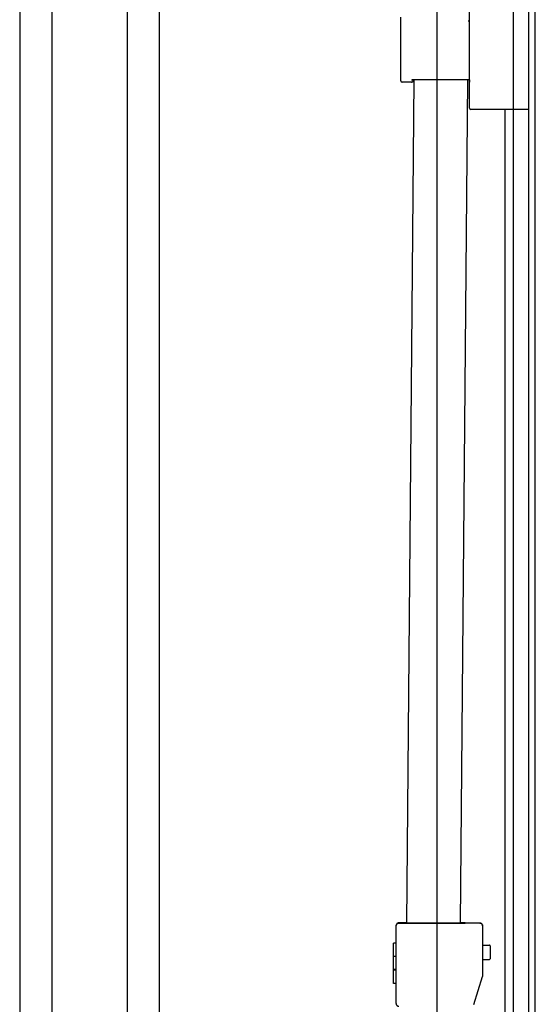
# Model space of a CAD drawing. Header units: inches. Extents: x 0 to 155, y 0 to 100.
# Tile 100 of 102: x 102.33 to 108.34, y 71.37 to 82.83. Entities that reach past the tile are written whole.
import ezdxf

# ---------------------------------------------------------------- set-up
doc = ezdxf.new("R2010")
doc.units = ezdxf.units.IN
doc.header["$LTSCALE"] = 8.5
doc.header["$MEASUREMENT"] = 0
doc.layers.get('0').update_dxf_attribs({"linetype": 'CONTINUOUS'})
doc.layers.add('REAR_DOOR_ASSEMBLY', color=7, linetype='CONTINUOUS')

msp = doc.modelspace()

# ---------------------------------------------------------------- linework, layer by layer
at = {"color": 7, "linetype": 'Continuous'}
for p, q in [((102.335, 85.567), (102.335, 59.335)), ((102.71, 85.567), (102.71, 59.335)), ((103.585, 85.567), (103.585, 59.335)), ((103.96, 85.567), (103.96, 59.335)), ((108.085, 54.466), (108.085, 84.917)), ((107.194, 84.633), (107.194, 54.751))]:
    msp.add_line(p, q, dxfattribs=at)
at = {"layer": 'REAR_DOOR_ASSEMBLY', "color": 7, "linetype": 'Continuous'}
for p, q in [((108.265, 53.702), (108.265, 85.682)), ((108.34, 53.702), (108.34, 85.682)), ((107.575, 81.801), (107.575, 83.047)), ((106.775, 82.119), (106.775, 82.859)), ((107.569, 82.813), (107.575, 82.813)), ((106.899, 82.104), (106.79, 82.104)), ((106.926, 82.128), (106.84, 72.316)), ((107.575, 82.128), (106.905, 82.128)), ((106.919, 82.124), (106.919, 82.128)), ((106.919, 82.123), (106.919, 82.124)), ((106.919, 82.123), (106.919, 82.123)), ((106.919, 82.123), (106.919, 82.123)), ((106.919, 82.122), (106.919, 82.123)), ((106.919, 82.123), (106.919, 82.123)), ((106.919, 82.123), (106.919, 82.123)), ((106.919, 82.123), (106.919, 82.123)), ((106.919, 82.123), (106.919, 82.123)), ((106.919, 82.123), (106.919, 82.123)), ((106.919, 82.123), (106.919, 82.123)), ((106.919, 82.122), (106.919, 82.122)), ((106.919, 82.122), (106.919, 82.122)), ((106.919, 82.122), (106.919, 82.122)), ((106.919, 82.122), (106.919, 82.122)), ((106.919, 82.122), (106.919, 82.122)), ((106.919, 82.122), (106.919, 82.122)), ((106.919, 82.122), (106.919, 82.122)), ((106.919, 82.121), (106.919, 82.122)), ((106.919, 82.121), (106.919, 82.121)), ((107.572, 82.128), (107.572, 82.115)), ((107.572, 82.115), (107.572, 82.114)), ((107.572, 82.115), (107.572, 82.115)), ((107.572, 82.115), (107.572, 82.115)), ((107.572, 82.115), (107.572, 82.115)), ((107.572, 82.114), (107.572, 82.113)), ((107.572, 82.114), (107.572, 82.114)), ((107.572, 82.114), (107.572, 82.114)), ((107.572, 82.114), (107.572, 82.114)), ((107.572, 82.114), (107.572, 82.114)), ((107.572, 82.114), (107.572, 82.114)), ((107.572, 82.114), (107.572, 82.114)), ((107.572, 82.114), (107.572, 82.114)), ((107.572, 82.114), (107.572, 82.114)), ((107.572, 82.113), (107.572, 82.113)), ((107.572, 82.113), (107.572, 82.113)), ((107.572, 82.113), (107.572, 82.113)), ((107.572, 82.113), (107.572, 82.113)), ((107.572, 82.113), (107.572, 82.113)), ((107.572, 82.113), (107.572, 82.113)), ((107.572, 82.113), (107.572, 82.112)), ((107.572, 82.113), (107.572, 82.113)), ((107.572, 82.112), (107.572, 82.112)), ((108.265, 81.786), (107.59, 81.786)), ((107.985, 81.786), (107.985, 70.085)), ((106.84, 72.318), (106.75, 72.318)), ((106.75, 72.315), (107.524, 72.315)), ((106.81, 72.318), (106.84, 72.318)), ((106.812, 72.316), (106.81, 72.318)), ((106.81, 72.316), (106.81, 72.318)), ((107.505, 72.316), (106.81, 72.316)), ((107.465, 72.318), (107.505, 72.318)), ((107.524, 72.318), (107.465, 72.318)), ((107.503, 72.316), (107.505, 72.318)), ((107.505, 72.318), (107.505, 72.316)), ((107.524, 72.318), (107.695, 72.317)), ((107.695, 72.316), (107.524, 72.315)), ((107.695, 72.317), (107.7, 72.317)), ((106.72, 71.38), (106.72, 72.288)), ((107.725, 72.287), (107.725, 71.703)), ((106.72, 72.084), (106.69, 72.084)), ((106.72, 72.083), (106.69, 72.083)), ((106.69, 71.614), (106.69, 72.083)), ((107.725, 72.061), (107.805, 72.061)), ((107.815, 72.051), (107.815, 71.902)), ((106.72, 71.926), (106.69, 71.926)), ((107.725, 71.892), (107.805, 71.892)), ((106.72, 71.777), (106.69, 71.777)), ((106.72, 71.771), (106.69, 71.771)), ((106.72, 71.77), (106.69, 71.77)), ((107.625, 71.371), (107.724, 71.694)), ((106.72, 71.614), (106.69, 71.614))]:
    msp.add_line(p, q, dxfattribs=at)
at = {"layer": 'REAR_DOOR_ASSEMBLY', "color": 3, "linetype": 'Continuous'}
msp.add_line((107.551, 82.128), (107.465, 72.316), dxfattribs=at)
at = {"layer": 'REAR_DOOR_ASSEMBLY', "color": 7, "linetype": 'Continuous'}
for points in [[(107.569, 82.813), (107.569, 82.813), (107.568, 82.813), (107.568, 82.813), (107.568, 82.813), (107.567, 82.812), (107.567, 82.812), (107.567, 82.812), (107.566, 82.812), (107.566, 82.812), (107.566, 82.812), (107.566, 82.812), (107.565, 82.812), (107.565, 82.812), (107.565, 82.812), (107.564, 82.812), (107.564, 82.812), (107.564, 82.812), (107.564, 82.812), (107.563, 82.812), (107.563, 82.812), (107.563, 82.812), (107.563, 82.812), (107.563, 82.812), (107.562, 82.812), (107.562, 82.812), (107.562, 82.812), (107.562, 82.812), (107.562, 82.812), (107.561, 82.812), (107.561, 82.812), (107.561, 82.811), (107.561, 82.811), (107.561, 82.811), (107.561, 82.811), (107.56, 82.811)], [(106.899, 82.128), (106.9, 82.128), (106.9, 82.128), (106.901, 82.128), (106.901, 82.128), (106.902, 82.128), (106.902, 82.128), (106.903, 82.128), (106.903, 82.128), (106.903, 82.128), (106.904, 82.128), (106.904, 82.128), (106.905, 82.128)], [(106.899, 82.104), (106.899, 82.104), (106.9, 82.104), (106.9, 82.104), (106.901, 82.104), (106.901, 82.104), (106.901, 82.104), (106.902, 82.104), (106.902, 82.104), (106.903, 82.104), (106.903, 82.104), (106.903, 82.104), (106.904, 82.104), (106.904, 82.104), (106.904, 82.105), (106.905, 82.105), (106.905, 82.105), (106.906, 82.105), (106.906, 82.105), (106.906, 82.105), (106.907, 82.105), (106.907, 82.106), (106.907, 82.106), (106.908, 82.106), (106.908, 82.106), (106.908, 82.106), (106.909, 82.106), (106.909, 82.107), (106.909, 82.107), (106.91, 82.107), (106.91, 82.107), (106.91, 82.107), (106.911, 82.107), (106.911, 82.108), (106.911, 82.108), (106.911, 82.108), (106.911, 82.108), (106.912, 82.108), (106.912, 82.109), (106.912, 82.109), (106.912, 82.109), (106.913, 82.109), (106.913, 82.109), (106.913, 82.109), (106.913, 82.11), (106.913, 82.11), (106.913, 82.11), (106.914, 82.11), (106.914, 82.11), (106.914, 82.11), (106.914, 82.111), (106.914, 82.111), (106.914, 82.111), (106.914, 82.111), (106.915, 82.111), (106.915, 82.111), (106.915, 82.112), (106.915, 82.112), (106.915, 82.112), (106.915, 82.112), (106.915, 82.112), (106.916, 82.112), (106.916, 82.113), (106.916, 82.113), (106.916, 82.113), (106.916, 82.113), (106.916, 82.113), (106.916, 82.113), (106.916, 82.114), (106.916, 82.114), (106.916, 82.114), (106.917, 82.114), (106.917, 82.114), (106.917, 82.114), (106.917, 82.115), (106.917, 82.115), (106.917, 82.115), (106.917, 82.115), (106.917, 82.115), (106.917, 82.115), (106.917, 82.115), (106.917, 82.116), (106.917, 82.116), (106.917, 82.116), (106.917, 82.116), (106.918, 82.116), (106.918, 82.116), (106.918, 82.117), (106.918, 82.117), (106.918, 82.117), (106.918, 82.117), (106.918, 82.117), (106.918, 82.117), (106.918, 82.117), (106.918, 82.117), (106.918, 82.118), (106.918, 82.118), (106.918, 82.118), (106.918, 82.118), (106.918, 82.118), (106.918, 82.118), (106.918, 82.118), (106.918, 82.119), (106.918, 82.119), (106.918, 82.119), (106.918, 82.119), (106.918, 82.119), (106.918, 82.119), (106.919, 82.119), (106.919, 82.119), (106.919, 82.12), (106.919, 82.12), (106.919, 82.12), (106.919, 82.12), (106.919, 82.12), (106.919, 82.12), (106.919, 82.12), (106.919, 82.12), (106.919, 82.12), (106.919, 82.121), (106.919, 82.121), (106.919, 82.121), (106.919, 82.121), (106.919, 82.121), (106.919, 82.121), (106.919, 82.121), (106.919, 82.121)], [(107.572, 82.115), (107.572, 82.115), (107.572, 82.115)], [(107.572, 82.112), (107.572, 82.112), (107.572, 82.112), (107.572, 82.112), (107.572, 82.112), (107.572, 82.112), (107.572, 82.112), (107.572, 82.112), (107.572, 82.112), (107.572, 82.111), (107.572, 82.111), (107.572, 82.111), (107.572, 82.111), (107.572, 82.111), (107.573, 82.111), (107.573, 82.111), (107.573, 82.111), (107.573, 82.111), (107.573, 82.11), (107.573, 82.11), (107.573, 82.11), (107.573, 82.11), (107.573, 82.11), (107.573, 82.11), (107.573, 82.11), (107.573, 82.11), (107.573, 82.11), (107.573, 82.109), (107.573, 82.109), (107.573, 82.109), (107.573, 82.109), (107.573, 82.109), (107.573, 82.109), (107.573, 82.109), (107.573, 82.108), (107.573, 82.108), (107.573, 82.108), (107.573, 82.108), (107.573, 82.108), (107.573, 82.108), (107.574, 82.108), (107.574, 82.107), (107.574, 82.107), (107.574, 82.107), (107.574, 82.107), (107.574, 82.107), (107.574, 82.107), (107.574, 82.107), (107.574, 82.106), (107.574, 82.106), (107.574, 82.106), (107.574, 82.106), (107.574, 82.106), (107.574, 82.106), (107.575, 82.105), (107.575, 82.105), (107.575, 82.105), (107.575, 82.105), (107.575, 82.105), (107.575, 82.105), (107.575, 82.104), (107.575, 82.104), (107.575, 82.104), (107.575, 82.104)], [(107.575, 82.128), (107.575, 82.128), (107.575, 82.128), (107.575, 82.128), (107.575, 82.128), (107.575, 82.128), (107.575, 82.128), (107.575, 82.128), (107.575, 82.128), (107.575, 82.128), (107.575, 82.128), (107.575, 82.128), (107.575, 82.128), (107.575, 82.128), (107.575, 82.128), (107.575, 82.128), (107.575, 82.128)], [(106.75, 72.318), (106.748, 72.318), (106.745, 72.318), (106.743, 72.317), (106.741, 72.317), (106.739, 72.316), (106.736, 72.315), (106.734, 72.314), (106.732, 72.313), (106.731, 72.311), (106.729, 72.31), (106.727, 72.308), (106.726, 72.306), (106.724, 72.304), (106.723, 72.302), (106.722, 72.3), (106.721, 72.298), (106.721, 72.295), (106.72, 72.293), (106.72, 72.291), (106.72, 72.288)], [(106.72, 72.289), (106.721, 72.291), (106.721, 72.293), (106.722, 72.295), (106.723, 72.297), (106.724, 72.299), (106.725, 72.301), (106.726, 72.303), (106.727, 72.304), (106.729, 72.306), (106.73, 72.307), (106.732, 72.309), (106.734, 72.31), (106.736, 72.311), (106.738, 72.312), (106.74, 72.313), (106.742, 72.314), (106.744, 72.314), (106.746, 72.314), (106.748, 72.315), (106.75, 72.315)], [(107.725, 72.286), (107.725, 72.29), (107.724, 72.295), (107.722, 72.299), (107.719, 72.303), (107.716, 72.307), (107.713, 72.31), (107.709, 72.312), (107.704, 72.314), (107.7, 72.315), (107.695, 72.316)], [(107.7, 72.317), (107.704, 72.316), (107.709, 72.314), (107.713, 72.312), (107.716, 72.309), (107.719, 72.305), (107.722, 72.301), (107.724, 72.297), (107.725, 72.292), (107.725, 72.287)], [(106.72, 72.285), (106.72, 72.287), (106.72, 72.289)], [(107.725, 71.703), (107.725, 71.702), (107.725, 71.7), (107.725, 71.699), (107.724, 71.697), (107.724, 71.696), (107.724, 71.694)], [(106.72, 71.38), (106.72, 71.375), (106.721, 71.37), (106.723, 71.366), (106.726, 71.362), (106.729, 71.359), (106.732, 71.355), (106.736, 71.353), (106.741, 71.351), (106.745, 71.35), (106.75, 71.35)]]:
    msp.add_lwpolyline(points, dxfattribs=at)
for centre, radius, start, end in [((106.79, 82.119), 0.015, 180, 270), ((107.59, 81.801), 0.015, 180, 270), ((107.805, 72.051), 0.01, 0, 90), ((107.805, 71.902), 0.01, 270, 360)]:
    msp.add_arc(centre, radius, start, end, dxfattribs=at)

doc.saveas('drawing.dxf')
